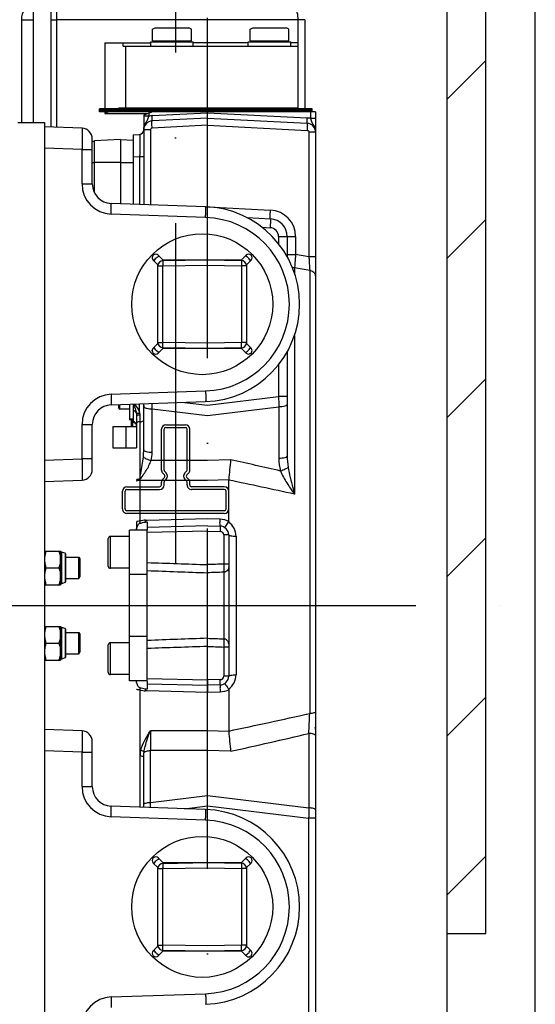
# Model space of a CAD drawing. Header units: millimetres. Extents: x 0 to 25777, y 0 to 11880.
# Tile 26 of 31: x 8649 to 8940, y 7694 to 8250. Entities that reach past the tile are written whole.
import ezdxf

# ---------------------------------------------------------------- set-up
doc = ezdxf.new("R2010")
doc.units = ezdxf.units.MM
doc.header["$LTSCALE"] = 16
doc.linetypes.add('ACAD_ISO10W100', pattern=[18, 12, -3, 0, -3])
for name, color, linetype in [('CarSlings', 252, 'Continuous'), ('CONT_70', 4, 'Continuous'), ('DASHD_25', 1, 'ACAD_ISO10W100'), ('Guiderails', 30, 'Continuous'), ('HATCH_35', 2, 'Continuous'), ('Machinery', 94, 'Continuous')]:
    doc.layers.add(name, color=color, linetype=linetype)
doc.layers.add('Centerline', color=1, linetype='ACAD_ISO10W100', lineweight=25)

# ---------------------------------------------------------------- blocks, each defined once
blk = doc.blocks.new('*U1308')
at = {"layer": 'Guiderails'}
for p, q in [((347.5, 30), (337.5, 30)), ((347.5, 28.5), (337.5, 28.5)), ((335, 27.5), (335, 9)), ((336.5, 27.5), (336.5, 9)), ((348.5, 27.5), (348.5, -27.5)), ((350, 27.5), (350, -27.5)), ((325.55, 8), (302.5, 8)), ((325.55, 6.5), (302.5, 6.5)), ((327.23, 5.23), (326.26, 6.21)), ((328.29, 6.29), (327.32, 7.27)), ((330.68, 7.27), (329.71, 6.29)), ((331.74, 6.21), (330.77, 5.23)), ((334, 8), (332.45, 8)), ((334, 6.5), (332.45, 6.5)), ((300, -5.5), (300, 5.5)), ((301.5, -5.5), (301.5, 5.5)), ((327.23, -5.23), (326.26, -6.21)), ((331.74, -6.21), (330.77, -5.23)), ((325.55, -6.5), (302.5, -6.5)), ((325.55, -8), (302.5, -8)), ((328.29, -6.29), (327.32, -7.27)), ((330.68, -7.27), (329.71, -6.29)), ((334, -6.5), (332.45, -6.5)), ((334, -8), (332.45, -8)), ((335, -27.5), (335, -9)), ((336.5, -27.5), (336.5, -9)), ((347.5, -28.5), (337.5, -28.5)), ((347.5, -30), (337.5, -30))]:
    blk.add_line(p, q, dxfattribs=at)
for centre, radius, start, end in [((337.5, 27.5), 2.5, 90, 180), ((337.5, 27.5), 1, 90, 180), ((347.5, 27.5), 2.5, 360, 90), ((347.5, 27.5), 1, 359.9945, 90), ((302.5, 5.5), 2.5, 90, 180), ((302.5, 5.5), 1, 90, 180), ((325.55, 5.5), 2.5, 45, 90), ((325.55, 5.5), 1, 45, 90), ((329, 7), 1, 225, 315), ((332.45, 5.5), 2.5, 90, 135), ((332.45, 5.5), 1, 90, 135), ((334, 9), 2.5, 270, 360), ((334, 9), 1, 270, 360), ((329, 7), 2.5, 225, 315), ((302.5, -5.5), 2.5, 180, 270), ((302.5, -5.5), 1, 180, 270), ((329, -7), 2.5, 45, 135), ((325.55, -5.5), 1, 270, 315), ((325.55, -5.5), 2.5, 270, 315), ((329, -7), 1, 45, 135), ((332.45, -5.5), 2.5, 225, 270), ((332.45, -5.5), 1, 225, 270), ((334, -9), 2.5, 0, 90), ((334, -9), 1, 0, 90), ((337.5, -27.5), 2.5, 180, 270), ((337.5, -27.5), 1, 180, 270), ((347.5, -27.5), 2.5, 270, 360), ((347.5, -27.5), 1, 270, 360)]:
    blk.add_arc(centre, radius, start, end, dxfattribs=at)
blk = doc.blocks.new('*U1310')
at = {"layer": 'Centerline'}
for p, q in [((108, -436.58), (108, 391.92)), ((-41.24, 0), (198.62, 0))]:
    blk.add_line(p, q, dxfattribs=at)
at = {"layer": 'Machinery'}
for p, q in [((9.73, 272.5), (9.73, 358.98)), ((19.73, 269.87), (19.73, 358.98)), ((23, 269.76), (23, 340.5)), ((3, 330.5), (9.73, 330.5)), ((3, 330.5), (3, 272.5)), ((19.73, 330.5), (23, 330.5)), ((163, 330.5), (23, 330.5)), ((159, 330.5), (159, 317.5)), ((163, 330.5), (163, 280.3)), ((77.03, 325.15), (78.5, 326)), ((77.03, 318.6), (77.03, 325.15)), ((78.5, 326), (97.5, 326)), ((98.97, 325.15), (97.5, 326)), ((98.97, 318.6), (98.97, 325.15)), ((132.03, 325.15), (133.5, 326)), ((132.03, 318.6), (132.03, 325.15)), ((133.5, 326), (152.5, 326)), ((153.97, 325.15), (152.5, 326)), ((153.97, 318.6), (153.97, 325.15)), ((50, 317.5), (76, 317.5)), ((50, 317.5), (50, 280.3)), ((60.39, 315.5), (60.39, 317.5)), ((76, 318), (100, 318)), ((76, 315.5), (76, 318)), ((77.03, 318.6), (98.97, 318.6)), ((78.5, 318.6), (78.5, 318)), ((97.5, 318.6), (97.5, 318)), ((100, 315.5), (100, 318)), ((131, 317.5), (100, 317.5)), ((131, 318), (155, 318)), ((131, 315.5), (131, 318)), ((132.03, 318.6), (153.97, 318.6)), ((133.5, 318.6), (133.5, 318)), ((152.5, 318.6), (152.5, 318)), ((155, 315.5), (155, 318)), ((159, 317.5), (155, 317.5)), ((159, 317.5), (159, 280.5)), ((60.39, 315.5), (159, 315.5)), ((62, 280.5), (62, 315.5)), ((167, 280.3), (47, 280.3)), ((47, 278.5), (47, 280.3)), ((167, 280.1), (47, 280.1)), ((167, 279.85), (47, 279.85)), ((167, 279.6), (47, 279.6)), ((167, 279.3), (47, 279.3)), ((167, 279), (47, 279)), ((166.98, 278.5), (47, 278.5)), ((50, 278.5), (50, 280.3)), ((50, 278.5), (50, 277.5)), ((51.85, 278.42), (51.93, 278.46)), ((51.93, 278.46), (52.02, 278.5)), ((159, 280.5), (57.93, 280.5)), ((77, 278.5), (72, 276.68)), ((76.74, 276.36), (107.97, 277.99)), ((82, 280.5), (82, 280.3)), ((94, 280.5), (94, 280.3)), ((107.5, 280.3), (107.5, 280.5)), ((107.97, 278), (164.31, 275.05)), ((123.5, 280.3), (123.5, 280.5)), ((137, 280.5), (137, 280.3)), ((149, 280.5), (149, 280.3)), ((159, 280.5), (159, 280.3)), ((164, 278.5), (164, 280.3)), ((166.1, 278.5), (166.1, 274.75)), ((167, 278.5), (167, 280.3)), ((169, 278.5), (167, 278.5)), ((169, 278.5), (169, 267.06)), ((1, 272.5), (16, 272.5)), ((16, 272.5), (16, -272.5)), ((50, 277.5), (74.25, 277.5)), ((72, 276.68), (72, 270.3)), ((74.84, 276.03), (72, 276.03)), ((72, 276.03), (72, 226.19)), ((74.84, 277.71), (74.84, 276.03)), ((108, 275), (76.74, 273.36)), ((108, 275), (164.26, 272.05)), ((169, 274.75), (166.1, 274.75)), ((169, 274.75), (169, -309.12)), ((37.21, 269.26), (16, 270)), ((75.79, 268.37), (72, 268.37)), ((75.79, 268.37), (75.79, 226.05)), ((108, 271.01), (76.74, 269.37)), ((108, 271.01), (164.26, 268.06)), ((169, 267.06), (165.21, 267.06)), ((165.21, 267.06), (165.21, 196.64)), ((43, 237.82), (43, 263.26)), ((59, 262.89), (44.24, 262.12)), ((59, 262.89), (66, 262.52)), ((59, 262.89), (59, 226.64)), ((66, 265.49), (69.72, 265.82)), ((66, 265.49), (66, 226.4)), ((37.21, 257.27), (16, 258.01)), ((37.21, 257.27), (43, 257.27)), ((37.21, 237.82), (37.21, 257.27)), ((43, 250), (44.21, 250)), ((59, 250), (44.21, 250)), ((59, 250), (66, 250)), ((66, 253.04), (69.72, 253.37)), ((69.72, 253.37), (72, 253.37)), ((69.72, 253.37), (69.72, 226.27)), ((37.21, 237.82), (43, 237.82)), ((106.92, 224.97), (53.62, 226.83)), ((107.21, 224.95), (108, 224.99)), ((108, 224.99), (143.52, 223.13)), ((106.92, 218.97), (53.62, 220.83)), ((130.3, 218.83), (143.52, 218.14)), ((138.8, 213.38), (143.35, 213.15)), ((148.08, 208.15), (157.74, 208.15)), ((148.08, 208.15), (148.08, 204.18)), ((153, 208.15), (153, 196.85)), ((157.74, 208.15), (157.74, 198.08)), ((76.91, 195.63), (76.91, 196.69)), ((80, 192.17), (77.42, 194.75)), ((80.25, 197.58), (82.83, 195)), ((82.83, 195), (107.86, 195)), ((82.95, 194.56), (108, 195)), ((108, 195), (127.05, 194.67)), ((108.14, 195), (127.17, 195)), ((127.17, 195), (129.75, 197.58)), ((132.58, 194.75), (130, 192.17)), ((153, 198.08), (157.74, 198.08)), ((165.21, 196.64), (157.74, 198.08)), ((169, 196.64), (165.21, 196.64)), ((80, 191.64), (80, 192.17)), ((80, 191.56), (82.84, 191.56)), ((80, 148.44), (80, 191.56)), ((82.84, 191.56), (108, 192)), ((82.84, 148.44), (82.84, 191.56)), ((108, 192), (127.15, 191.67)), ((130, 191.67), (127.15, 191.67)), ((127.15, 191.67), (127.15, 148.33)), ((130, 192.17), (130, 147.83)), ((157.12, 190.6), (157.12, 187.57)), ((165.7, 188.97), (157.12, 190.6)), ((165.7, 188.97), (165.7, -60.93)), ((157.12, 152.43), (157.12, 62.82)), ((77.42, 145.25), (80, 147.83)), ((80, 148.44), (82.84, 148.44)), ((80, 147.83), (80, 148.36)), ((82.83, 145), (80.25, 142.42)), ((107.86, 145), (82.83, 145)), ((108, 148), (82.84, 148.44)), ((108, 145), (82.95, 145.44)), ((127.15, 148.33), (108, 148)), ((127.05, 145.33), (108, 145)), ((127.17, 145), (108.14, 145)), ((130, 148.33), (127.15, 148.33)), ((129.75, 142.42), (127.17, 145)), ((130, 147.83), (132.58, 145.25)), ((76.87, 143.49), (76.87, 144.17)), ((153, 143.15), (153, 84.39)), ((148.08, 135.82), (148.08, 117.93)), ((53.62, 119.17), (106.92, 121.03)), ((108, 113.02), (148.08, 117.93)), ((153, 117.93), (148.08, 117.93)), ((53.62, 113.17), (106.92, 115.03)), ((58, 111.34), (58, 113.33)), ((58.6, 110.74), (58.6, 113.35)), ((64, 113.53), (64, 104.79)), ((66, 113.58), (66, 103.62)), ((72, 87.88), (72, 113.81)), ((76.74, 110.95), (76.82, 113.98)), ((94.96, 114.62), (108, 113.02)), ((108, 107.12), (148.26, 112.05)), ((148.26, 112.05), (148.26, 82.94)), ((64, 110.74), (58.6, 110.74)), ((68, 107.29), (68, 101.1)), ((69.78, 107.34), (69.78, 103.62)), ((76.74, 110.95), (108, 107.12)), ((76.74, 86.43), (76.74, 110.95)), ((37.21, 102.18), (43, 102.18)), ((37.21, 82.73), (37.21, 102.18)), ((43, 76.74), (43, 102.18)), ((54.5, 101), (68, 101)), ((54.5, 101), (54.5, 89)), ((62, 101), (62, 89)), ((66, 105.09), (64, 105.09)), ((66, 104.79), (64, 104.79)), ((64.84, 104.79), (64.84, 101)), ((65.64, 104.79), (65.64, 101)), ((68, 101), (68, 89)), ((69.78, 103.62), (69.78, 71.37)), ((54.5, 89), (68, 89)), ((16, 81.99), (37.21, 82.73)), ((43, 82.73), (37.21, 82.73)), ((108, 81.83), (76.17, 81.85)), ((121.07, 82.25), (108, 81.83)), ((16, 70), (37.21, 70.74)), ((68, 70.46), (68, 70.07)), ((69.89, 70.97), (69.89, 70.61)), ((108, 70.63), (69.89, 70.61)), ((69.89, 70.61), (69.89, 47.58)), ((120, 70.97), (108, 70.62)), ((68, 47.22), (68, 42.5)), ((73, 48.15), (73.97, 48.18)), ((73, 47.97), (73, 48.15)), ((73.97, 48.18), (108, 49.06)), ((74, 47.22), (74, 42.61)), ((108, 45), (74, 44.11)), ((108, 49.06), (115.08, 48.88)), ((108, 45), (115.13, 44.81)), ((64, 39), (53.2, 39)), ((53.2, 21), (53.2, 39)), ((74, 42.5), (64, 42.5)), ((64, -42.5), (64, 42.5)), ((74, -42.5), (74, 42.5)), ((108, 42), (74, 41.11)), ((108, 42), (115.21, 41.81)), ((120, 39.81), (117.15, 39.81)), ((117.15, 39.81), (117.15, 23.4)), ((120, 39.82), (120, -39.82)), ((124.12, 39.08), (124.12, -39.08)), ((52, 22.2), (52, 37.8)), ((16, 30.75), (25, 30.75)), ((25, 11.75), (25, 30.75)), ((25.68, 30.18), (25.68, 12.32)), ((27.61, 29.48), (25.68, 30.18)), ((27.61, 29.48), (27.61, 13.02)), ((28, 13.59), (28, 28.91)), ((28, 27.25), (35.45, 27.25)), ((35.45, 15.25), (35.45, 27.25)), ((35.45, 27.25), (36, 26.31)), ((36, 16.19), (36, 26.31)), ((36, 26.31), (36, 16.19)), ((120, 23.4), (117.15, 23.4)), ((16.85, 21.25), (24.15, 21.25)), ((64, 21), (53.2, 21)), ((74, 17.5), (64, 17.5)), ((117.15, 18.81), (117.15, -18.81)), ((16, 11.75), (25, 11.75)), ((27.61, 13.02), (25.68, 12.32)), ((28, 15.25), (35.45, 15.25)), ((35.45, 15.25), (36, 16.19)), ((16, -11.75), (25, -11.75)), ((25, -30.75), (25, -11.75)), ((25.68, -12.32), (25.68, -30.18)), ((27.61, -13.02), (25.68, -12.32)), ((27.61, -13.02), (27.61, -29.48)), ((28, -28.91), (28, -13.59)), ((28, -15.25), (35.45, -15.25)), ((35.45, -27.25), (35.45, -15.25)), ((35.45, -15.25), (36, -16.19)), ((36, -26.31), (36, -16.19)), ((36, -16.19), (36, -26.31)), ((16.85, -21.25), (24.15, -21.25)), ((52, -37.8), (52, -22.2)), ((53.2, -39), (53.2, -21)), ((64, -21), (53.2, -21)), ((74, -17.5), (64, -17.5)), ((28, -27.25), (35.45, -27.25)), ((35.45, -27.25), (36, -26.31)), ((120, -23.4), (117.15, -23.4)), ((117.15, -23.4), (117.15, -39.81)), ((16, -30.75), (25, -30.75)), ((27.61, -29.48), (25.68, -30.18)), ((64, -39), (53.2, -39)), ((74, -42.5), (64, -42.5)), ((74, -41.11), (108, -42)), ((74, -42.61), (74, -47.22)), ((74, -44.11), (108, -45)), ((74, -44.11), (108, -45)), ((115.21, -41.81), (108, -42)), ((108, -42), (108, -45)), ((120, -39.81), (117.15, -39.81)), ((69.89, -47.58), (69.89, -113.74)), ((73, -47.97), (73, -48.15)), ((73.97, -48.18), (73, -48.15)), ((108, -49.06), (73.97, -48.18)), ((115.13, -44.81), (108, -45)), ((115.08, -48.88), (108, -49.06)), ((120, -47.47), (120, -70.81)), ((37.21, -70.74), (16, -70)), ((108, -70.63), (75.79, -70.62)), ((120, -70.97), (108, -70.62)), ((165.21, -72.17), (165.21, -114.13)), ((43, -102.18), (43, -76.74)), ((37.21, -82.73), (16, -81.99)), ((37.21, -102.18), (37.21, -82.73)), ((37.21, -82.73), (43, -82.73)), ((108, -81.83), (75.79, -81.85)), ((75.79, -111.07), (75.79, -81.85)), ((121.07, -82.25), (108, -81.83)), ((70.1, -113.75), (70.1, -84.95)), ((72, -113.81), (72, -85.6)), ((37.21, -102.18), (43, -102.18)), ((75.79, -111.07), (108, -107.12)), ((75.86, -113.95), (75.79, -111.07)), ((108, -107.12), (165.21, -114.13)), ((106.92, -115.03), (53.62, -113.17)), ((72, -113.81), (72, -112.23)), ((94.96, -114.62), (108, -113.02)), ((108, -113.02), (165.07, -120.02)), ((106.92, -121.03), (53.62, -119.17)), ((165.07, -120.02), (165.07, -284.99)), ((169, -120.02), (165.07, -120.02)), ((80.25, -142.42), (82.83, -145)), ((127.17, -145), (129.75, -142.42)), ((80, -147.83), (77.42, -145.25)), ((80, -148.36), (80, -147.83)), ((80, -191.56), (80, -148.44)), ((80, -148.44), (82.84, -148.44)), ((82.83, -145), (107.86, -145)), ((82.84, -148.44), (108, -148)), ((82.84, -191.56), (82.84, -148.44)), ((82.95, -145.44), (108, -145)), ((108, -145), (127.05, -145.33)), ((108, -148), (127.15, -148.33)), ((108.14, -145), (127.17, -145)), ((127.15, -148.33), (127.15, -191.67)), ((130, -148.33), (127.15, -148.33)), ((132.58, -145.25), (130, -147.83)), ((130, -147.83), (130, -192.17)), ((77.42, -194.75), (80, -192.17)), ((80, -191.56), (82.84, -191.56)), ((80, -192.17), (80, -191.64)), ((108, -192), (82.84, -191.56)), ((127.15, -191.67), (108, -192)), ((130, -191.67), (127.15, -191.67)), ((130, -192.17), (132.58, -194.75)), ((82.83, -195), (80.25, -197.58)), ((107.86, -195), (82.83, -195)), ((108, -195), (82.95, -194.56)), ((127.05, -194.67), (108, -195)), ((127.17, -195), (108.14, -195)), ((129.75, -197.58), (127.17, -195)), ((53.62, -220.83), (106.92, -218.97))]:
    blk.add_line(p, q, dxfattribs=at)
for points in [[(66, 103.62), (66.28, 103.5), (66.61, 103.33), (66.9, 103.13)], [(66.9, 103.13), (67.17, 102.9), (67.41, 102.65), (67.61, 102.38), (67.77, 102.09), (67.89, 101.8)], [(67.89, 101.8), (67.96, 101.49), (68, 101.18), (68, 101.1)], [(120, 47.47), (120, 70.81), (120, 70.83), (120, 70.85), (120, 70.87), (120, 70.89), (120, 70.91), (120, 70.93), (120, 70.95), (120, 70.97)], [(120, -70.97), (120, -70.95), (120, -70.93), (120, -70.91), (120, -70.89), (120, -70.87), (120, -70.85), (120, -70.83), (120, -70.81)]]:
    blk.add_lwpolyline(points, dxfattribs=at)
for centre, radius, start, end in [((13, 330.5), 10, 109.0755, 180), ((92.3, 195.26), 92.48, 115.9405, 116.1187), ((77, 268.37), 5, 93, 180.4418), ((77.16, 268.36), 8.01, 93.0107, 106.8017), ((163.89, 267.04), 8.02, 73.9815, 86.9872), ((37, 263.26), 6, 0.0002, 88), ((69.5, 268.31), 2.5, 275.0008, 0.0092), ((78.23, 268.37), 6.23, 177.1561, 179.994), ((84.99, 265.65), 13.56, 152.0341, 153.8139), ((76.79, 268.37), 1, 92.9944, 180.0056), ((164, 267.06), 5, 359.9862, 86.982), ((162.58, 267.05), 6.42, 0.0749, 11.2634), ((44.34, 260.12), 2, 123.1722, 132.2769), ((54.21, 237.82), 17, 180, 268), ((54, 237.82), 11, 180, 268.004), ((105, 170), 55, 271.9996, 88.0003), ((142.74, 208.15), 15, 0.0014, 86.9986), ((105.21, 170), 49, 272, 88), ((143, 208.15), 10, 0.0038, 86.998), ((143.08, 208.15), 5, 0, 87), ((78.84, 196.16), 2, 45, 225), ((83.06, 191.56), 6.01, 138.5143, 151.7246), ((83.07, 191.54), 6.03, 126.6621, 138.489), ((83.06, 191.55), 6.02, 112.7247, 126.6044), ((83, 191.56), 3, 90.9916, 180), ((127, 191.67), 3, 359.9969, 89.0083), ((126.94, 191.65), 6.02, 53.3989, 66.4729), ((131.16, 196.16), 2, 315, 135), ((126.92, 191.65), 6.03, 41.5271, 53.3448), ((126.93, 191.66), 6.01, 27.4971, 41.4957), ((78.84, 143.84), 2, 135, 315), ((83.06, 148.45), 6.01, 208.2835, 221.5234), ((83.07, 148.46), 6.03, 221.5472, 233.3725), ((83, 148.44), 3, 180, 269), ((127, 148.33), 3, 271, 0), ((131.16, 143.84), 2, 225, 45), ((126.93, 148.34), 6.01, 318.5197, 332.5007), ((83.06, 148.45), 6.02, 233.4335, 247.2801), ((126.94, 148.34), 6.01, 293.527, 306.6077), ((126.92, 148.35), 6.03, 306.6621, 318.489), ((54.21, 102.18), 17, 92, 180), ((54, 102.18), 11, 91.996, 180), ((58.6, 111.34), 0.6, 180, 270), ((38.59, 99.18), 30.96, 26.9971, 27.7182), ((53.87, 101.32), 17.73, 42.4058, 43.9655), ((-312.6, 112.64), 382.32, 359.3858, 0.1651), ((64.69, 101.09), 3.31, 4.5459, 13.4807), ((64.74, 101.1), 3.26, 0.0073, 4.5409), ((359.28, 54.04), 239.87, 173.2457, 175.9529), ((-931.97, -4634.53), 4832.9, 77.07252, 77.41489), ((37, 76.74), 6, 272, 359.9998), ((-67.95, 30.37), 143.69, 16.4107, 16.5751), ((-1001.17, -5237.02), 5424.93, 77.6718, 78.0728), ((73.27, 37.94), 10.22, 91.5196, 109.287), ((-15.23, 46.62), 88.24, 0.3009, 0.8763), ((55.61, 173.98), 128.08, 277.8056, 278.252), ((115, 39.81), 5, 0.0087, 88.5), ((53.2, 37.8), 1.2, 90, 180), ((115.15, 39.81), 2, 0.0136, 88.4864), ((26.13, 31.4), 1.3, 210, 250), ((27.4, 28.91), 0.6, 0, 70), ((53.2, 22.2), 1.2, 180, 270), ((26.13, 11.1), 1.3, 110, 150), ((27.4, 13.59), 0.6, 290, 0), ((26.13, -11.1), 1.3, 210, 250), ((27.4, -13.59), 0.6, 0, 70), ((53.2, -22.2), 1.2, 90, 180), ((26.13, -31.4), 1.3, 110, 150), ((27.4, -28.91), 0.6, 290, 0), ((53.2, -37.8), 1.2, 180, 270), ((115, -39.81), 5, 271.5, 359.9927), ((115.15, -39.81), 2, 271.5136, 359.9864), ((73.27, -37.94), 10.22, 250.7138, 268.4809), ((-15.24, -46.62), 88.26, 359.1238, 359.699), ((55.61, -173.98), 128.08, 81.7464, 82.1927), ((-974.7, 5112.22), 5297.36, 281.92614, 282.43185), ((-750.47, -26.26), 916.82, 357.12943, 357.8329), ((37, -76.74), 6, 0.0002, 88), ((1860.63, -76.23), 1784.85, 179.8197, 180.1803), ((359.28, -54.04), 239.87, 184.0471, 186.7543), ((-888.12, 4440.64), 4634.11, 282.57833, 283.13807), ((166, -69.85), 3, 0, 18.8913), ((54.21, -102.18), 17, 180, 268), ((54, -102.18), 11, 180, 268.004), ((105, -170), 55, 271.9996, 88.0003), ((105.21, -170), 49, 272, 88), ((78.84, -143.84), 2, 45, 225), ((83.07, -148.46), 6.03, 126.6621, 138.489), ((83.06, -148.45), 6.02, 112.7247, 126.6044), ((126.94, -148.35), 6.02, 53.3989, 66.4729), ((131.16, -143.84), 2, 315, 135), ((126.92, -148.35), 6.03, 41.5271, 53.3448), ((126.93, -148.34), 6.01, 27.4971, 41.4957), ((83.06, -148.44), 6.01, 138.5143, 151.7246), ((83, -148.44), 3, 90.9916, 180), ((127, -148.33), 3, 359.9969, 89.0083), ((83.06, -191.55), 6.01, 208.2835, 221.5234), ((83, -191.56), 3, 180, 269), ((127, -191.67), 3, 271, 0), ((78.84, -196.16), 2, 135, 315), ((83.07, -191.54), 6.03, 221.5472, 233.3725), ((83.06, -191.55), 6.02, 233.4335, 247.2801), ((126.94, -191.66), 6.01, 293.527, 306.6077), ((131.16, -196.16), 2, 225, 45), ((126.92, -191.65), 6.03, 306.6621, 318.489), ((126.93, -191.66), 6.01, 318.5197, 332.5007), ((54.21, -237.82), 17, 92, 180)]:
    blk.add_arc(centre, radius, start, end, dxfattribs=at)
for centre in [(105.05, 170), (105.05, -170)]:
    blk.add_ellipse(centre, major_axis=(39.77, 0), ratio=0.999999, dxfattribs=at)
for points, knots in [([(153, 340.5), (153.75, 340.5), (155.44, 339.92), (157.37, 337.71), (158.69, 334.44), (159, 331.88), (159, 330.5)], [0, 0, 0, 0, 0.177797, 0.396321, 0.674643, 1, 1, 1, 1]), ([(56.52, 280.3), (56.64, 280.33), (57.1, 280.44), (57.58, 280.5), (57.93, 280.5)], [0, 0, 0, 0, 0.261537, 1, 1, 1, 1]), ([(73.02, 272), (73.35, 272.64), (74.15, 273.89), (74.65, 275.3), (74.84, 276.03)], [0, 0, 0, 0, 0.488533, 1, 1, 1, 1]), ([(76.74, 269.37), (76.71, 269.88), (76.67, 270.81), (76.64, 271.93), (76.65, 272.64), (76.66, 273.02), (76.69, 273.21), (76.71, 273.36), (76.74, 273.36)], [0, 0, 0, 0, 0.381276, 0.704472, 0.828418, 0.920899, 0.978307, 1, 1, 1, 1]), ([(76.74, 273.36), (76.81, 273.37), (76.74, 273.82), (76.84, 274.3), (76.77, 275.29), (76.76, 275.98), (76.74, 276.36)], [0, 0, 0, 0, 0.078547, 0.294861, 0.618907, 1, 1, 1, 1]), ([(164.26, 272.05), (164.24, 272.05), (164.25, 272.17), (164.21, 272.41), (164.24, 273.06), (164.26, 273.95), (164.29, 274.67), (164.31, 275.05)], [0, 0, 0, 0, 0.020521, 0.077633, 0.293948, 0.618398, 1, 1, 1, 1]), ([(166.1, 274.75), (166.28, 274.02), (166.79, 272.61), (167.59, 271.38), (167.94, 270.74)], [0, 0, 0, 0, 0.511952, 1, 1, 1, 1]), ([(37.21, 269.26), (37.23, 269.26), (37.23, 269.14), (37.26, 269), (37.26, 268.7), (37.28, 268.31), (37.28, 267.81), (37.29, 266.94), (37.3, 265.64), (37.29, 263.84), (37.27, 261.8), (37.25, 259.58), (37.22, 258.05), (37.21, 257.27)], [0, 0, 0, 0, 0.005136, 0.019639, 0.043543, 0.076627, 0.118594, 0.169032, 0.293338, 0.444783, 0.617556, 0.805027, 1, 1, 1, 1]), ([(73.02, 272), (72.86, 271.9), (72.33, 271.48), (72, 270.79), (72, 270.3)], [0, 0, 0, 0, 0.274582, 1, 1, 1, 1]), ([(164.26, 272.05), (164.29, 272.05), (164.3, 271.9), (164.33, 271.71), (164.34, 271.33), (164.35, 270.62), (164.33, 269.5), (164.29, 268.57), (164.26, 268.06)], [0, 0, 0, 0, 0.021693, 0.079101, 0.171582, 0.295528, 0.618724, 1, 1, 1, 1]), ([(164.26, 268.06), (164.5, 268.04), (165, 267.82), (165.21, 267.31), (165.21, 267.06)], [0, 0, 0, 0, 0.495994, 1, 1, 1, 1]), ([(167.94, 270.74), (168.1, 270.64), (168.65, 270.22), (169, 269.51), (169, 269)], [0, 0, 0, 0, 0.274668, 1, 1, 1, 1]), ([(44.21, 250), (44.21, 251.55), (44.22, 253.79), (44.22, 256.65), (44.22, 258.46), (44.22, 259.78), (44.23, 260.65), (44.23, 261.16), (44.24, 261.55), (44.22, 261.86), (44.26, 262), (44.22, 262.12), (44.24, 262.12)], [0, 0, 0, 0, 0.382673, 0.555535, 0.707072, 0.831432, 0.881888, 0.923849, 0.956913, 0.980766, 0.995165, 1, 1, 1, 1]), ([(69.72, 265.82), (69.74, 265.82), (69.73, 265.7), (69.76, 265.56), (69.77, 265.25), (69.79, 264.64), (69.8, 263.6), (69.81, 262.07), (69.8, 260.21), (69.78, 257.27), (69.74, 254.96), (69.72, 253.37)], [0, 0, 0, 0, 0.00491, 0.01915, 0.042793, 0.07565, 0.167771, 0.292081, 0.443788, 0.616929, 1, 1, 1, 1]), ([(53.62, 220.83), (53.64, 221.6), (53.67, 222.71), (53.7, 224.12), (53.7, 225.02), (53.7, 225.75), (53.69, 226.25), (53.67, 226.55), (53.66, 226.7), (53.64, 226.77), (53.63, 226.83), (53.62, 226.83)], [0, 0, 0, 0, 0.381941, 0.554425, 0.705674, 0.829837, 0.9222, 0.955342, 0.979351, 0.994102, 1, 1, 1, 1]), ([(106.92, 218.97), (106.95, 219.73), (106.98, 220.84), (107, 222.26), (107.01, 223.15), (107, 223.89), (106.99, 224.39), (106.97, 224.69), (106.96, 224.84), (106.95, 224.91), (106.93, 224.97), (106.92, 224.97)], [0, 0, 0, 0, 0.381941, 0.554425, 0.705674, 0.829837, 0.9222, 0.955342, 0.979351, 0.994102, 1, 1, 1, 1]), ([(143.52, 218.14), (143.48, 218.14), (143.47, 218.33), (143.43, 218.56), (143.42, 219.05), (143.41, 219.93), (143.44, 221.32), (143.49, 222.5), (143.52, 223.13)], [0, 0, 0, 0, 0.021693, 0.079101, 0.171582, 0.295528, 0.618724, 1, 1, 1, 1]), ([(143.52, 218.14), (143.55, 218.14), (143.5, 217.94), (143.55, 217.72), (143.52, 217.23), (143.5, 216.35), (143.43, 214.95), (143.38, 213.78), (143.35, 213.15)], [0, 0, 0, 0, 0.019555, 0.076456, 0.168932, 0.293162, 0.617434, 1, 1, 1, 1]), ([(82.95, 194.56), (82.87, 194.56), (82.92, 194.1), (82.81, 193.63), (82.84, 192.63), (82.83, 191.95), (82.84, 191.56)], [0, 0, 0, 0, 0.078379, 0.29497, 0.618526, 1, 1, 1, 1]), ([(82.96, 194.96), (82.96, 194.87), (82.92, 194.78), (82.98, 194.56), (82.95, 194.56)], [0, 0, 0, 0, 0.742347, 1, 1, 1, 1]), ([(127.03, 194.99), (127.03, 194.91), (127.06, 194.84), (127.02, 194.67), (127.05, 194.67)], [0, 0, 0, 0, 0.742698, 1, 1, 1, 1]), ([(127.05, 194.67), (127.13, 194.67), (127.07, 194.21), (127.18, 193.73), (127.15, 192.74), (127.16, 192.05), (127.15, 191.67)], [0, 0, 0, 0, 0.078379, 0.29497, 0.618526, 1, 1, 1, 1]), ([(157.74, 198.08), (157.67, 197.38), (157.44, 194.89), (157.23, 192.4), (157.12, 190.6)], [0, 0, 0, 0, 0.280722, 1, 1, 1, 1]), ([(165.21, 196.64), (165.26, 195.93), (165.44, 193.37), (165.61, 190.81), (165.7, 188.97)], [0, 0, 0, 0, 0.278713, 1, 1, 1, 1]), ([(169, 186.03), (169, 186.74), (168.13, 188.3), (166.55, 188.85), (165.7, 188.97)], [0, 0, 0, 0, 0.452695, 1, 1, 1, 1]), ([(82.95, 145.44), (82.87, 145.44), (82.92, 145.9), (82.81, 146.37), (82.84, 147.37), (82.83, 148.05), (82.84, 148.44)], [0, 0, 0, 0, 0.078379, 0.29497, 0.618526, 1, 1, 1, 1]), ([(82.96, 145.04), (82.96, 145.13), (82.92, 145.22), (82.98, 145.44), (82.95, 145.44)], [0, 0, 0, 0, 0.742347, 1, 1, 1, 1]), ([(127.03, 145.01), (127.03, 145.09), (127.06, 145.16), (127.02, 145.33), (127.05, 145.33)], [0, 0, 0, 0, 0.742698, 1, 1, 1, 1]), ([(127.05, 145.33), (127.13, 145.33), (127.07, 145.79), (127.18, 146.27), (127.15, 147.26), (127.16, 147.95), (127.15, 148.33)], [0, 0, 0, 0, 0.078379, 0.29497, 0.618526, 1, 1, 1, 1]), ([(53.62, 119.17), (53.64, 118.4), (53.67, 117.29), (53.7, 115.88), (53.7, 114.98), (53.7, 114.25), (53.69, 113.75), (53.67, 113.45), (53.66, 113.3), (53.64, 113.23), (53.63, 113.17), (53.62, 113.17)], [0, 0, 0, 0, 0.381941, 0.554425, 0.705674, 0.829837, 0.9222, 0.955342, 0.979351, 0.994102, 1, 1, 1, 1]), ([(106.92, 121.03), (106.95, 120.27), (106.98, 119.16), (107, 117.74), (107.01, 116.85), (107, 116.11), (106.99, 115.61), (106.97, 115.31), (106.96, 115.16), (106.95, 115.09), (106.93, 115.03), (106.92, 115.03)], [0, 0, 0, 0, 0.381941, 0.554425, 0.705674, 0.829837, 0.9222, 0.955342, 0.979351, 0.994102, 1, 1, 1, 1]), ([(66.18, 113.24), (66.37, 112.86), (67.13, 111.28), (67.75, 109.59), (67.93, 108.26)], [0, 0, 0, 0, 0.237264, 1, 1, 1, 1]), ([(66.96, 113.27), (67.26, 112.94), (68.44, 111.55), (69.41, 109.89), (69.7, 108.54)], [0, 0, 0, 0, 0.243325, 1, 1, 1, 1]), ([(72.16, 112.04), (72.56, 111.58), (74.23, 111.14), (75.76, 110.97), (76.74, 110.95)], [0, 0, 0, 0, 0.386865, 1, 1, 1, 1]), ([(153, 113.51), (153, 113.29), (152.53, 112.79), (150.93, 112.25), (149.39, 112.07), (148.26, 112.05)], [0, 0, 0, 0, 0.125276, 0.341873, 1, 1, 1, 1]), ([(67.93, 108.26), (67.76, 108.9), (67.07, 109.66), (66.23, 109.99), (66, 110.06)], [0, 0, 0, 0, 0.727867, 1, 1, 1, 1]), ([(67.99, 108.25), (67.98, 108.25), (67.96, 108.26), (67.94, 108.26), (67.93, 108.26)], [0, 0, 0, 0, 0.584244, 1, 1, 1, 1]), ([(69.71, 108.44), (69.52, 108.41), (68.95, 108.33), (68.37, 108.23), (67.99, 108.25)], [0, 0, 0, 0, 0.333647, 1, 1, 1, 1]), ([(69.78, 107.34), (69.54, 107.34), (69.14, 107.33), (68.54, 107.35), (68.27, 107.27), (68, 107.34), (68, 107.29)], [0, 0, 0, 0, 0.389851, 0.712937, 0.925104, 1, 1, 1, 1]), ([(69.78, 103.62), (69.34, 103.6), (68.72, 103.55), (68, 103.08), (68, 102.83)], [0, 0, 0, 0, 0.637632, 1, 1, 1, 1]), ([(69.78, 103.62), (70.31, 103.65), (71.1, 103.72), (72, 104.31), (72, 104.61)], [0, 0, 0, 0, 0.637651, 1, 1, 1, 1]), ([(69.78, 71.37), (69.98, 72.39), (70.77, 76.55), (71.5, 80.74), (71.81, 83.91)], [0, 0, 0, 0, 0.247333, 1, 1, 1, 1]), ([(71.81, 83.91), (72.24, 83.4), (73.73, 82.6), (75.25, 82.08), (76.17, 81.85)], [0, 0, 0, 0, 0.41137, 1, 1, 1, 1]), ([(72, 87.88), (72, 87.67), (72.47, 87.17), (74.07, 86.62), (75.6, 86.45), (76.74, 86.43)], [0, 0, 0, 0, 0.125276, 0.341873, 1, 1, 1, 1]), ([(153, 84.39), (153, 84.18), (152.53, 83.68), (150.93, 83.13), (149.39, 82.96), (148.26, 82.94)], [0, 0, 0, 0, 0.125276, 0.341873, 1, 1, 1, 1]), ([(37.21, 82.73), (37.22, 81.95), (37.25, 80.42), (37.27, 78.2), (37.29, 76.16), (37.3, 74.36), (37.29, 73.06), (37.28, 72.19), (37.28, 71.69), (37.26, 71.3), (37.26, 71), (37.23, 70.86), (37.23, 70.74), (37.21, 70.74)], [0, 0, 0, 0, 0.194973, 0.382444, 0.555217, 0.706662, 0.830968, 0.881406, 0.923373, 0.956457, 0.980361, 0.994864, 1, 1, 1, 1]), ([(69.89, 70.97), (71.14, 72.67), (73.54, 76.11), (75.53, 79.87), (76.18, 81.85)], [0, 0, 0, 0, 0.503274, 1, 1, 1, 1]), ([(153.49, 77.98), (153.04, 77.48), (151.61, 76.67), (150.12, 76.12), (149.24, 75.87)], [0, 0, 0, 0, 0.420703, 1, 1, 1, 1]), ([(153.49, 77.98), (154.1, 74.12), (155.36, 69.06), (156.76, 64.05), (157.12, 62.82)], [0, 0, 0, 0, 0.751953, 1, 1, 1, 1]), ([(149.24, 75.87), (150.19, 73.54), (152.7, 69.07), (155.6, 64.89), (157.12, 62.82)], [0, 0, 0, 0, 0.495698, 1, 1, 1, 1]), ([(69.78, 71.37), (69.35, 71.35), (68.82, 71.31), (68, 71.03), (68, 70.82)], [0, 0, 0, 0, 0.671417, 1, 1, 1, 1]), ([(68.03, 70.55), (68.02, 70.54), (68, 70.51), (68, 70.48), (68, 70.46)], [0, 0, 0, 0, 0.524668, 1, 1, 1, 1]), ([(68.03, 70.16), (68.02, 70.15), (68, 70.12), (68, 70.09), (68, 70.07)], [0, 0, 0, 0, 0.521837, 1, 1, 1, 1]), ([(69.89, 70.97), (69.48, 70.96), (68.88, 70.89), (68.16, 70.74), (68.03, 70.55)], [0, 0, 0, 0, 0.635609, 1, 1, 1, 1]), ([(69.89, 70.61), (69.48, 70.61), (68.88, 70.54), (68.15, 70.36), (68.03, 70.16)], [0, 0, 0, 0, 0.632836, 1, 1, 1, 1]), ([(69.89, 47.58), (69.44, 47.58), (68.82, 47.53), (68.23, 47.41), (68, 47.28), (68, 47.22)], [0, 0, 0, 0, 0.685627, 0.900166, 1, 1, 1, 1]), ([(68, 42.78), (68, 43.45), (68.31, 44.73), (69.08, 46.03), (69.7, 46.26)], [0, 0, 0, 0, 0.503284, 1, 1, 1, 1]), ([(115.13, 44.81), (115.1, 44.81), (115.11, 44.97), (115.07, 45.14), (115.07, 45.52), (115.05, 46.23), (115.06, 47.37), (115.07, 48.34), (115.08, 48.88)], [0, 0, 0, 0, 0.019533, 0.074193, 0.162966, 0.283547, 0.605317, 1, 1, 1, 1]), ([(115.13, 44.81), (115.21, 44.81), (115.15, 44.35), (115.25, 43.88), (115.22, 42.88), (115.22, 42.2), (115.21, 41.81)], [0, 0, 0, 0, 0.078576, 0.294945, 0.619011, 1, 1, 1, 1]), ([(117.76, 43.98), (117.78, 43.97), (117.83, 44.11), (117.95, 44.21), (118.14, 44.51), (118.52, 45.04), (119.11, 45.93), (119.61, 46.67), (119.89, 47.09)], [0, 0, 0, 0, 0.018289, 0.071844, 0.159425, 0.278948, 0.600431, 1, 1, 1, 1]), ([(124.12, 39.08), (124.12, 40.63), (123.34, 43.79), (121.17, 46.2), (119.89, 47.09)], [0, 0, 0, 0, 0.498688, 1, 1, 1, 1]), ([(120, 39.81), (120, 39.68), (120.51, 39.46), (121.27, 39.3), (122.6, 39.14), (123.57, 39.09), (124.12, 39.08)], [0, 0, 0, 0, 0.092726, 0.302839, 0.61695, 1, 1, 1, 1]), ([(16.85, 30.75), (16.59, 29.98), (16.16, 28.42), (16, 26.8), (16, 26)], [0, 0, 0, 0, 0.501873, 1, 1, 1, 1]), ([(24.15, 30.75), (24.41, 29.98), (24.84, 28.42), (25, 26.8), (25, 26)], [0, 0, 0, 0, 0.501873, 1, 1, 1, 1]), ([(16, 26), (16, 25.2), (16.16, 23.58), (16.59, 22.02), (16.85, 21.25)], [0, 0, 0, 0, 0.498127, 1, 1, 1, 1]), ([(25, 26), (25, 25.2), (24.84, 23.58), (24.41, 22.02), (24.15, 21.25)], [0, 0, 0, 0, 0.498127, 1, 1, 1, 1]), ([(117.15, 23.4), (117.16, 22.92), (117.18, 21.39), (117.21, 19.86), (117.15, 18.81)], [0, 0, 0, 0, 0.31232, 1, 1, 1, 1]), ([(16.85, 21.25), (16.59, 20.48), (16.16, 18.92), (16, 17.3), (16, 16.5)], [0, 0, 0, 0, 0.501873, 1, 1, 1, 1]), ([(24.15, 21.25), (24.41, 20.48), (24.84, 18.92), (25, 17.3), (25, 16.5)], [0, 0, 0, 0, 0.501873, 1, 1, 1, 1]), ([(120, 21.56), (120, 20.87), (119.35, 19.41), (117.88, 18.84), (117.15, 18.81)], [0, 0, 0, 0, 0.48535, 1, 1, 1, 1]), ([(16, 16.5), (16, 15.7), (16.16, 14.08), (16.59, 12.52), (16.85, 11.75)], [0, 0, 0, 0, 0.498127, 1, 1, 1, 1]), ([(25, 16.5), (25, 15.7), (24.84, 14.08), (24.41, 12.52), (24.15, 11.75)], [0, 0, 0, 0, 0.498127, 1, 1, 1, 1]), ([(16.85, -11.75), (16.59, -12.52), (16.16, -14.08), (16, -15.7), (16, -16.5)], [0, 0, 0, 0, 0.501873, 1, 1, 1, 1]), ([(16, -16.5), (16, -17.3), (16.16, -18.92), (16.59, -20.48), (16.85, -21.25)], [0, 0, 0, 0, 0.498127, 1, 1, 1, 1]), ([(24.15, -11.75), (24.41, -12.52), (24.84, -14.08), (25, -15.7), (25, -16.5)], [0, 0, 0, 0, 0.501873, 1, 1, 1, 1]), ([(25, -16.5), (25, -17.3), (24.84, -18.92), (24.41, -20.48), (24.15, -21.25)], [0, 0, 0, 0, 0.498127, 1, 1, 1, 1]), ([(16.85, -21.25), (16.59, -22.02), (16.16, -23.58), (16, -25.2), (16, -26)], [0, 0, 0, 0, 0.501873, 1, 1, 1, 1]), ([(24.15, -21.25), (24.41, -22.02), (24.84, -23.58), (25, -25.2), (25, -26)], [0, 0, 0, 0, 0.501873, 1, 1, 1, 1]), ([(117.15, -18.81), (117.17, -19.06), (117.2, -20.59), (117.18, -22.12), (117.15, -23.4)], [0, 0, 0, 0, 0.165871, 1, 1, 1, 1]), ([(120, -21.56), (120, -20.87), (119.35, -19.41), (117.88, -18.84), (117.15, -18.81)], [0, 0, 0, 0, 0.485349, 1, 1, 1, 1]), ([(16, -26), (16, -26.8), (16.16, -28.42), (16.59, -29.98), (16.85, -30.75)], [0, 0, 0, 0, 0.498127, 1, 1, 1, 1]), ([(25, -26), (25, -26.8), (24.84, -28.42), (24.41, -29.98), (24.15, -30.75)], [0, 0, 0, 0, 0.498127, 1, 1, 1, 1]), ([(69.7, -46.26), (69.08, -46.03), (68.31, -44.73), (68, -43.45), (68, -42.78)], [0, 0, 0, 0, 0.496571, 1, 1, 1, 1]), ([(115.13, -44.81), (115.21, -44.81), (115.15, -44.35), (115.25, -43.88), (115.22, -42.88), (115.22, -42.2), (115.21, -41.81)], [0, 0, 0, 0, 0.078576, 0.294945, 0.619011, 1, 1, 1, 1]), ([(117.76, -43.98), (117.78, -43.97), (117.83, -44.11), (117.95, -44.21), (118.14, -44.51), (118.52, -45.04), (119.11, -45.92), (119.62, -46.67), (119.9, -47.09)], [0, 0, 0, 0, 0.018288, 0.071844, 0.159425, 0.278947, 0.600429, 1, 1, 1, 1]), ([(119.9, -47.09), (121.17, -46.2), (123.34, -43.78), (124.12, -40.63), (124.12, -39.08)], [0, 0, 0, 0, 0.501355, 1, 1, 1, 1]), ([(120, -39.81), (120, -39.68), (120.51, -39.46), (121.27, -39.3), (122.6, -39.14), (123.57, -39.09), (124.12, -39.08)], [0, 0, 0, 0, 0.092726, 0.302839, 0.61695, 1, 1, 1, 1]), ([(69.89, -47.58), (69.44, -47.58), (68.82, -47.53), (68.23, -47.41), (68, -47.28), (68, -47.22)], [0, 0, 0, 0, 0.685613, 0.900154, 1, 1, 1, 1]), ([(108, -45), (108.02, -45), (107.96, -45.16), (108.02, -45.32), (107.99, -45.71), (108.01, -46.41), (108, -47.56), (108, -48.53), (108, -49.06)], [0, 0, 0, 0, 0.018366, 0.072737, 0.161678, 0.28233, 0.604103, 1, 1, 1, 1]), ([(115.13, -44.81), (115.1, -44.81), (115.11, -44.97), (115.07, -45.14), (115.07, -45.52), (115.05, -46.23), (115.06, -47.37), (115.07, -48.34), (115.08, -48.88)], [0, 0, 0, 0, 0.019533, 0.074192, 0.162964, 0.283544, 0.605314, 1, 1, 1, 1]), ([(169, -59.98), (169, -60.12), (168.66, -60.43), (167.57, -60.77), (166.5, -60.9), (165.7, -60.93)], [0, 0, 0, 0, 0.114871, 0.326468, 1, 1, 1, 1]), ([(37.21, -70.74), (37.23, -70.74), (37.23, -70.86), (37.26, -71), (37.26, -71.3), (37.28, -71.69), (37.28, -72.19), (37.29, -73.06), (37.3, -74.36), (37.29, -76.16), (37.27, -78.2), (37.25, -80.42), (37.22, -81.95), (37.21, -82.73)], [0, 0, 0, 0, 0.005136, 0.019639, 0.043543, 0.076627, 0.118594, 0.169032, 0.293338, 0.444783, 0.617556, 0.805027, 1, 1, 1, 1]), ([(72.22, -82.63), (72.37, -81.59), (73.26, -77.49), (74.68, -73.54), (75.79, -70.62)], [0, 0, 0, 0, 0.252229, 1, 1, 1, 1]), ([(108, -81.83), (108, -80.91), (108.01, -77.17), (108, -73.44), (108, -70.63)], [0, 0, 0, 0, 0.246819, 1, 1, 1, 1]), ([(169, -73.34), (169, -73.16), (168.62, -72.76), (167.34, -72.33), (166.11, -72.19), (165.21, -72.17)], [0, 0, 0, 0, 0.125276, 0.341873, 1, 1, 1, 1]), ([(72.22, -82.63), (72.06, -82.41), (71.44, -82.09), (70.82, -81.89), (70.43, -81.81)], [0, 0, 0, 0, 0.40539, 1, 1, 1, 1]), ([(72.22, -82.63), (72.59, -82.31), (73.85, -81.98), (75.05, -81.86), (75.79, -81.85)], [0, 0, 0, 0, 0.401463, 1, 1, 1, 1]), ([(72, -85.6), (72, -85.36), (71.15, -85), (70.56, -84.96), (70.1, -84.95)], [0, 0, 0, 0, 0.342702, 1, 1, 1, 1]), ([(72, -112.23), (72, -112.06), (72.38, -111.66), (73.65, -111.22), (74.88, -111.08), (75.79, -111.07)], [0, 0, 0, 0, 0.125276, 0.341873, 1, 1, 1, 1]), ([(53.62, -119.17), (53.64, -118.4), (53.67, -117.29), (53.7, -115.88), (53.7, -114.98), (53.7, -114.25), (53.69, -113.75), (53.67, -113.45), (53.66, -113.3), (53.64, -113.23), (53.63, -113.17), (53.62, -113.17)], [0, 0, 0, 0, 0.381941, 0.554425, 0.705674, 0.829837, 0.9222, 0.955342, 0.979351, 0.994102, 1, 1, 1, 1]), ([(106.92, -121.03), (106.95, -120.27), (106.98, -119.16), (107, -117.74), (107.01, -116.85), (107, -116.11), (106.99, -115.61), (106.97, -115.31), (106.96, -115.16), (106.95, -115.09), (106.93, -115.03), (106.92, -115.03)], [0, 0, 0, 0, 0.381941, 0.554425, 0.705674, 0.829837, 0.9222, 0.955342, 0.979351, 0.994102, 1, 1, 1, 1]), ([(169, -115.3), (169, -115.12), (168.62, -114.72), (167.34, -114.29), (166.11, -114.15), (165.21, -114.13)], [0, 0, 0, 0, 0.125276, 0.341873, 1, 1, 1, 1]), ([(82.95, -145.44), (82.87, -145.44), (82.92, -145.9), (82.81, -146.37), (82.84, -147.37), (82.83, -148.05), (82.84, -148.44)], [0, 0, 0, 0, 0.078379, 0.29497, 0.618526, 1, 1, 1, 1]), ([(82.96, -145.04), (82.96, -145.13), (82.92, -145.22), (82.98, -145.44), (82.95, -145.44)], [0, 0, 0, 0, 0.742347, 1, 1, 1, 1]), ([(127.03, -145.01), (127.03, -145.09), (127.06, -145.16), (127.02, -145.33), (127.05, -145.33)], [0, 0, 0, 0, 0.742698, 1, 1, 1, 1]), ([(127.05, -145.33), (127.13, -145.33), (127.07, -145.79), (127.18, -146.27), (127.15, -147.26), (127.16, -147.95), (127.15, -148.33)], [0, 0, 0, 0, 0.078379, 0.29497, 0.618526, 1, 1, 1, 1]), ([(82.95, -194.56), (82.87, -194.56), (82.92, -194.1), (82.81, -193.63), (82.84, -192.63), (82.83, -191.95), (82.84, -191.56)], [0, 0, 0, 0, 0.078379, 0.29497, 0.618526, 1, 1, 1, 1]), ([(127.05, -194.67), (127.13, -194.67), (127.07, -194.21), (127.18, -193.73), (127.15, -192.74), (127.16, -192.05), (127.15, -191.67)], [0, 0, 0, 0, 0.078379, 0.29497, 0.618526, 1, 1, 1, 1]), ([(82.96, -194.96), (82.96, -194.87), (82.92, -194.78), (82.98, -194.56), (82.95, -194.56)], [0, 0, 0, 0, 0.742347, 1, 1, 1, 1]), ([(127.03, -194.99), (127.03, -194.91), (127.06, -194.84), (127.02, -194.67), (127.05, -194.67)], [0, 0, 0, 0, 0.742698, 1, 1, 1, 1]), ([(53.62, -220.83), (53.64, -221.6), (53.67, -222.71), (53.7, -224.12), (53.7, -225.02), (53.7, -225.75), (53.69, -226.25), (53.67, -226.55), (53.66, -226.7), (53.64, -226.77), (53.63, -226.83), (53.62, -226.83)], [0, 0, 0, 0, 0.381941, 0.554425, 0.705674, 0.829837, 0.9222, 0.955342, 0.979351, 0.994102, 1, 1, 1, 1]), ([(106.92, -218.97), (106.95, -219.73), (106.98, -220.84), (107, -222.26), (107.01, -223.15), (107, -223.89), (106.99, -224.39), (106.97, -224.69), (106.96, -224.84), (106.95, -224.91), (106.93, -224.97), (106.92, -224.97)], [0, 0, 0, 0, 0.381941, 0.554425, 0.705674, 0.829837, 0.9222, 0.955342, 0.979351, 0.994102, 1, 1, 1, 1])]:
    blk.add_open_spline(points, degree=3, knots=knots, dxfattribs=at)
for points in [[(50, 277.5), (50.53, 277.76), (51.06, 278.03), (51.59, 278.29)], [(72.01, 268.68), (72.06, 269.7), (72.38, 270.71), (72.83, 271.63)], [(167.94, 270.74), (168.35, 269.98), (168.7, 269.16), (168.87, 268.3)], [(43.25, 261.79), (43.54, 261.98), (43.89, 262.1), (44.24, 262.12)], [(44.21, 232.81), (44.21, 238.54), (44.21, 244.27), (44.21, 250)], [(155.86, 190.9), (156.27, 190.76), (156.69, 190.66), (157.12, 190.6)], [(148.08, 117.93), (148.14, 115.97), (148.2, 114.01), (148.26, 112.05)], [(71.67, 113.8), (71.87, 113.56), (72, 113.24), (72, 112.92)], [(72, 112.4), (72, 112.27), (72.07, 112.14), (72.16, 112.04)], [(67.93, 108.26), (67.97, 107.94), (68, 107.62), (68, 107.29)], [(69.7, 108.57), (69.75, 108.16), (69.78, 107.75), (69.78, 107.34)], [(66, 104.13), (66.91, 103.75), (67.68, 102.82), (67.91, 101.86)], [(71.81, 83.91), (71.94, 85.23), (72, 86.56), (72, 87.88)], [(76.17, 81.85), (76.55, 83.34), (76.74, 84.89), (76.74, 86.43)], [(153, 84.39), (153, 82.25), (153.15, 80.1), (153.49, 77.98)], [(148.26, 82.94), (148.26, 80.56), (148.57, 78.16), (149.24, 75.87)], [(69.89, 47.58), (69.84, 47.14), (69.78, 46.7), (69.7, 46.26)], [(69.7, 46.26), (70.77, 46.66), (71.88, 46.93), (73.01, 47.09)], [(115.08, 48.88), (116.79, 48.84), (118.53, 48.34), (120, 47.47)], [(120, 47.45), (120, 47.33), (119.96, 47.2), (119.89, 47.09)], [(74, 24.24), (85.33, 23.86), (96.66, 23.47), (108, 23.08)], [(117.15, 23.4), (114.1, 23.29), (111.05, 23.18), (108, 23.08)], [(74, 19.72), (85.33, 19.31), (96.66, 18.89), (108, 18.47)], [(117.15, 18.81), (114.1, 18.7), (111.05, 18.58), (108, 18.47)], [(108, -18.47), (96.66, -18.89), (85.33, -19.31), (74, -19.72)], [(108, -18.47), (111.05, -18.58), (114.1, -18.7), (117.15, -18.81)], [(108, -23.08), (96.66, -23.47), (85.33, -23.86), (74, -24.24)], [(108, -23.08), (111.05, -23.18), (114.1, -23.29), (117.15, -23.4)], [(73.01, -47.09), (71.88, -46.93), (70.77, -46.66), (69.7, -46.26)], [(69.7, -46.26), (69.78, -46.7), (69.84, -47.14), (69.89, -47.58)], [(120, -47.47), (118.53, -48.34), (116.79, -48.84), (115.08, -48.88)], [(119.9, -47.09), (119.97, -47.2), (120, -47.33), (120, -47.46)], [(70.43, -81.81), (71.3, -77.77), (73.57, -74.11), (75.79, -70.62)], [(70.1, -84.95), (70.1, -83.9), (70.21, -82.84), (70.43, -81.81)], [(72, -85.6), (72, -84.61), (72.07, -83.61), (72.22, -82.63)], [(165.21, -114.13), (165.16, -116.09), (165.11, -118.06), (165.07, -120.02)]]:
    blk.add_open_spline(points, degree=3, dxfattribs=at)
blk = doc.blocks.new('T-0008158422_Machinery_0')
at = {"layer": 'Machinery'}
blk.add_blockref('*U1310', (0, 0), dxfattribs=at)
blk = doc.blocks.new('SH_Walls0')
at = {"layer": 'HATCH_35'}
h = blk.add_hatch(dxfattribs=at)
h.set_pattern_fill('ANSI31', color=256, scale=20)
h.set_pattern_definition([(45, (0, -865), (-44.9013, 44.9013), [])])
h.paths.add_polyline_path([(-710, -200), (-732, -200), (-732, 200), (-710, 200)])
h.paths.add_polyline_path([(890, -185), (912, -185), (912, 815), (890, 815)])
at = {"layer": 'CONT_70'}
blk.add_lwpolyline([(520, 1115), (520, 1065), (890, 1065), (890, 1065), (890, 1065), (890, -865), (520, -865), (520, -915), (890, -915), (940, -915), (940, 1115), (520, 1115)], dxfattribs=at)
blk.add_lwpolyline([(890, -185), (912, -185), (912, 815), (890, 815)], close=True, dxfattribs=at)
at = {"layer": 'DASHD_25'}
for p, q in [((737, 792), (737, 12)), ((-760, 0), (940, 0))]:
    blk.add_line(p, q, dxfattribs=at)

msp = doc.modelspace()

# ---------------------------------------------------------------- block references
for name, p in [('SH_Walls0', (8000, 7919.04)), ('T-0008158422_Machinery_0', (8647, 7919.04))]:
    msp.add_blockref(name, p)
at = {"layer": 'CarSlings', "rotation": 270}
msp.add_blockref('*U1308', (8737, 8321.04), dxfattribs=at)

doc.saveas('drawing.dxf')
